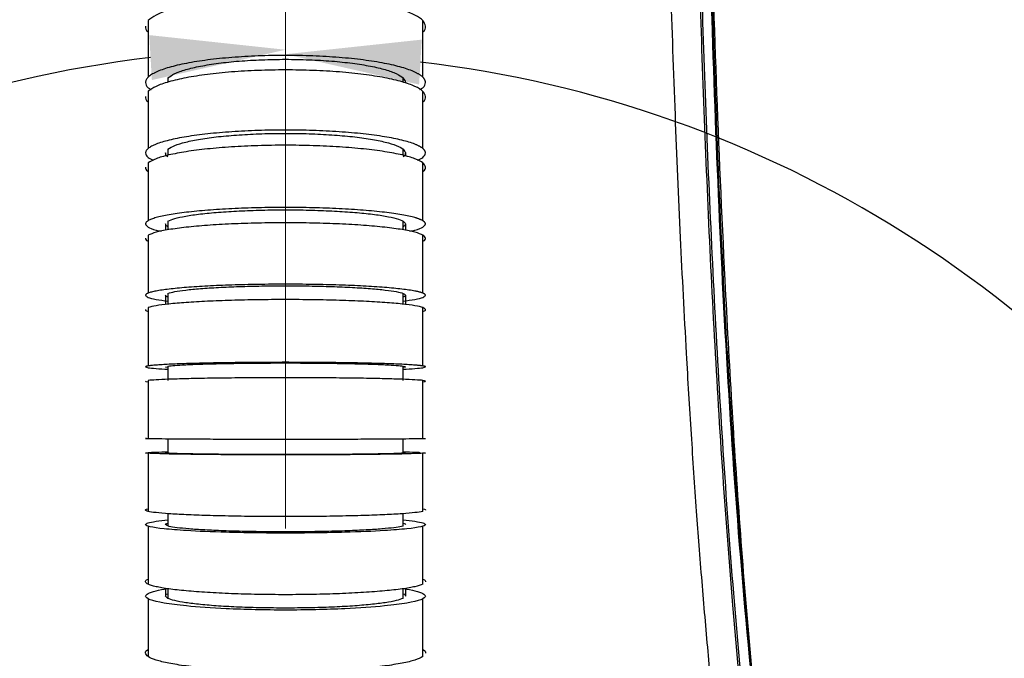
# Model space of a CAD drawing. Header units: millimetres. Extents: x 559 to 1365, y 424 to 1103.
# Tile 60 of 78: x 1160 to 1178, y 956 to 968. Entities that reach past the tile are written whole.
import ezdxf

# ---------------------------------------------------------------- set-up
doc = ezdxf.new("R2010")
doc.units = ezdxf.units.MM
for name, pattern in [('ACISOTGL', [3, 2, -1]), ('CENTERX2', [20.32, 12.7, -2.54, 2.54, -2.54]), ('HIDDEN', [1.905, 1.27, -0.635])]:
    doc.linetypes.add(name, pattern=pattern)
doc.layers.add('C1角度', color=7, linetype='Continuous')
doc.layers.add('虚线层', color=7, linetype='HIDDEN', lineweight=25)

msp = doc.modelspace()

# ---------------------------------------------------------------- linework, layer by layer
at = {"color": 7, "linetype": 'CENTERX2', "lineweight": 18}
msp.add_line((1164.7511, 1072.808), (1164.7511, 915.1091), dxfattribs=at)
at = {"color": 7, "linetype": 'Continuous', "lineweight": 25}
for p, q in [((1162.3134, 967.5337), (1162.3134, 966.5278)), ((1167.1887, 966.5278), (1167.1887, 967.5337)), ((1162.6638, 966.5145), (1162.6638, 966.4388)), ((1166.8384, 966.4388), (1166.8384, 966.5145)), ((1162.3134, 966.2762), (1162.3134, 965.2611)), ((1167.1887, 965.2611), (1167.1887, 966.2762)), ((1162.6638, 965.2498), (1162.6638, 965.1395)), ((1166.8384, 965.1395), (1166.8384, 965.2498)), ((1162.3134, 965.0059), (1162.3134, 963.978)), ((1167.1887, 963.978), (1167.1887, 965.0059)), ((1162.6638, 963.9699), (1162.6638, 963.8153)), ((1166.8384, 963.8153), (1166.8384, 963.9699)), ((1162.3134, 963.7213), (1162.3134, 962.6919)), ((1167.1887, 962.6919), (1167.1887, 963.7213)), ((1162.6638, 962.6864), (1162.6638, 962.4949)), ((1166.8384, 962.4949), (1166.8384, 962.6864)), ((1162.3134, 962.4341), (1162.3134, 961.3976)), ((1167.1887, 961.3976), (1167.1887, 962.4341)), ((1162.6638, 961.3952), (1162.6638, 961.1373)), ((1166.8384, 961.1373), (1166.8384, 961.3952)), ((1162.3134, 961.1391), (1162.3134, 960.1048)), ((1167.1887, 960.1048), (1167.1887, 961.1391)), ((1162.6638, 960.1051), (1162.6638, 959.8471)), ((1166.8384, 959.8471), (1166.8384, 960.1051)), ((1162.3134, 959.8462), (1162.3134, 958.8123)), ((1167.1887, 958.8123), (1167.1887, 959.8462)), ((1162.6638, 958.7731), (1162.6638, 958.5542)), ((1166.8384, 958.5542), (1166.8384, 958.7731)), ((1162.3134, 958.5502), (1162.3134, 957.5184)), ((1167.1887, 957.5184), (1167.1887, 958.5502)), ((1162.6638, 957.4394), (1162.6638, 957.2675)), ((1166.8384, 957.2675), (1166.8384, 957.4394)), ((1162.3134, 957.2609), (1162.3134, 956.2332)), ((1167.1887, 956.2332), (1167.1887, 957.2609))]:
    msp.add_line(p, q, dxfattribs=at)
at = {"color": 8, "linetype": 'Continuous', "lineweight": 25}
for p, q in [((1162.6226, 965.1813), (1162.6226, 965.1274)), ((1166.8795, 965.1813), (1166.8795, 965.1274)), ((1162.6226, 963.9208), (1162.6226, 963.8068)), ((1166.8795, 963.9208), (1166.8795, 963.8068))]:
    msp.add_line(p, q, dxfattribs=at)
at = {"color": 7, "linetype": 'Continuous', "lineweight": 18}
for radius, start, end in [(123.0653, 318, 222), (114.28, 316.394071, 223.605929), (30.3556, 317, 223)]:
    msp.add_arc((1164.7511, 946.3451), radius, start, end, dxfattribs=at)
at = {"color": 7, "linetype": 'Continuous', "lineweight": 25}
for points, knots in [([(1174.2729, 945.4283), (1174.2911, 945.7935), (1174.3274, 946.5257), (1174.2105, 947.6236), (1174.0344, 948.7129), (1173.7693, 950.1648), (1173.4898, 951.9896), (1173.1245, 954.9033), (1172.8022, 958.5461), (1172.4929, 963.826), (1172.2687, 970.0247), (1172.1513, 977.1393), (1172.1223, 983.7114), (1172.1202, 989.6778), (1172.1471, 995.0383), (1172.1774, 999.8354), (1172.1302, 1002.8657), (1172.1105, 1004.1301)], [0, 0, 0, 0, 0.0186261, 0.0373397, 0.0561586, 0.0749288, 0.1126187, 0.1503092, 0.2247024, 0.2991063, 0.420078, 0.5410675, 0.6620564, 0.7553142, 0.845408, 0.9355012, 1, 1, 1, 1]), ([(1173.5412, 945.5063), (1173.5607, 945.7979), (1173.5992, 946.3765), (1173.5215, 947.2383), (1173.3853, 948.1123), (1173.2248, 949.0079), (1173.0734, 949.8768), (1172.9064, 950.8872), (1172.7413, 951.9994), (1172.5731, 953.2903), (1172.4548, 954.322), (1172.3688, 955.1407), (1172.3104, 955.729), (1172.2539, 956.3304), (1172.1994, 956.9448), (1172.1469, 957.5722), (1172.0975, 958.1975), (1172.0326, 959.0698), (1171.9553, 960.2077), (1171.8583, 961.8274), (1171.7615, 963.7171), (1171.6689, 965.8958), (1171.589, 968.1998), (1171.524, 970.5454), (1171.4744, 972.8297), (1171.4369, 975.0461), (1171.4088, 977.2231), (1171.3885, 979.3944), (1171.3748, 981.567), (1171.3666, 983.7252), (1171.3631, 985.8511), (1171.3634, 987.7344), (1171.3653, 989.4448), (1171.3681, 991.0151), (1171.3719, 992.5741), (1171.3757, 994.092), (1171.38, 995.5858), (1171.3833, 997.0538), (1171.3841, 998.0218), (1171.3845, 998.4854)], [0, 0, 0, 0, 0.0164904, 0.0327165, 0.0487399, 0.0664969, 0.0841314, 0.0985891, 0.1243692, 0.1476663, 0.1721521, 0.1830464, 0.1941814, 0.2055574, 0.2171748, 0.2290339, 0.2411349, 0.2526175, 0.2784573, 0.3055755, 0.3442987, 0.3853679, 0.4287859, 0.4745552, 0.5179461, 0.5578839, 0.599799, 0.6409604, 0.6805695, 0.7225597, 0.7629004, 0.8006837, 0.8289699, 0.8595421, 0.8894078, 0.9170559, 0.9453052, 0.9738096, 1, 1, 1, 1]), ([(1171.8968, 998.4854), (1171.8893, 995.5364), (1171.8742, 989.6402), (1171.8757, 980.7984), (1171.9618, 973.2572), (1172.128, 967.017), (1172.337, 962.0783), (1172.6224, 957.7089), (1172.9879, 953.9142), (1173.3209, 951.4293), (1173.6099, 949.6882), (1173.7901, 948.672), (1173.9672, 947.635), (1174.0968, 946.5569), (1174.0537, 945.8233), (1174.0318, 945.4515)], [0, 0, 0, 0, 0.166461, 0.3328207, 0.4990832, 0.5921449, 0.6851739, 0.7780954, 0.8392717, 0.9003461, 0.9195772, 0.9389236, 0.9586025, 0.9790175, 1, 1, 1, 1]), ([(1171.9306, 998.4854), (1171.9236, 995.6319), (1171.9095, 989.8952), (1171.9083, 981.2507), (1171.9874, 973.7745), (1172.1456, 967.4928), (1172.3515, 962.4264), (1172.637, 957.9302), (1173.0076, 954.0126), (1173.3498, 951.4417), (1173.6489, 949.6412), (1173.8336, 948.6004), (1174.0089, 947.5588), (1174.1261, 946.5049), (1174.0829, 945.8007), (1174.0613, 945.4487)], [0, 0, 0, 0, 0.1610687, 0.3238139, 0.4879379, 0.5830742, 0.6784954, 0.7741323, 0.8373382, 0.900586, 0.9204713, 0.9403584, 0.9602459, 0.9801263, 1, 1, 1, 1]), ([(1174.2294, 945.4372), (1174.2294, 945.4372), (1174.2647, 945.8019), (1174.275, 946.5393), (1174.1674, 947.6381), (1173.8455, 949.5338), (1173.4197, 952.2414), (1173.0173, 955.7793), (1172.7161, 959.3288), (1172.5028, 962.8863), (1172.3548, 966.4467), (1172.2212, 970.9855), (1172.1203, 976.5028), (1172.0769, 982.9993), (1172.08, 990.3269), (1172.0926, 995.4889), (1172.0999, 998.4854)], [0, 0, 0, 0, 0.0000002, 0.0206774, 0.0414604, 0.0622429, 0.129173, 0.1961305, 0.2631413, 0.3301943, 0.3972494, 0.4642445, 0.5864548, 0.7086712, 0.8308872, 1, 1, 1, 1]), ([(1172.1123, 998.4856), (1172.1044, 995.0567), (1172.0885, 988.1988), (1172.1005, 978.7057), (1172.2193, 971.4553), (1172.3667, 966.4473), (1172.5143, 962.8871), (1172.7271, 959.3298), (1173.028, 955.7806), (1173.4293, 952.2431), (1173.8577, 949.535), (1174.1762, 947.6395), (1174.2953, 946.5389), (1174.2602, 945.8035), (1174.2428, 945.4367)], [0, 0, 0, 0, 0.1935175, 0.3870311, 0.535746, 0.602735, 0.6697842, 0.7368312, 0.8038358, 0.8707869, 0.9377105, 0.9585088, 0.9793073, 1, 1, 1, 1]), ([(1167.2367, 967.432), (1167.2276, 967.4659), (1167.2093, 967.5338), (1167.0619, 967.6316), (1166.8337, 967.7218), (1166.5238, 967.801), (1166.1465, 967.8661), (1165.7141, 967.9147), (1165.2427, 967.9447), (1164.7511, 967.9551), (1164.2594, 967.9447), (1163.788, 967.9147), (1163.3558, 967.8661), (1162.978, 967.801), (1162.6699, 967.7218), (1162.4353, 967.6319), (1162.3541, 967.5664), (1162.3137, 967.5337)], [0, 0, 0, 0, 0.0664989, 0.1329906, 0.1994851, 0.2659775, 0.3324467, 0.3991282, 0.4662066, 0.5334509, 0.6006953, 0.6677737, 0.7344552, 0.8009243, 0.8674168, 0.9339112, 1, 1, 1, 1]), ([(1162.2655, 967.432), (1162.2658, 967.3977), (1162.266, 967.3631), (1162.3134, 967.3305), (1162.3137, 967.3303)], [0, 0, 0, 0, 0.9937903, 1, 1, 1, 1]), ([(1167.1884, 967.3303), (1167.1887, 967.3305), (1167.2361, 967.3631), (1167.2364, 967.3977), (1167.2367, 967.432)], [0, 0, 0, 0, 0.0062097, 1, 1, 1, 1]), ([(1167.2367, 966.4336), (1167.2365, 966.4375), (1167.2362, 966.4455), (1167.234, 966.4573), (1167.2303, 966.4691), (1167.2251, 966.4809), (1167.2185, 966.4925), (1167.2103, 966.5042), (1167.2007, 966.5157), (1167.1897, 966.5273), (1167.1771, 966.5387), (1167.163, 966.5501), (1167.1475, 966.5615), (1167.1305, 966.5728), (1167.112, 966.584), (1167.092, 966.5952), (1167.0706, 966.6063), (1167.025, 966.6283), (1166.9468, 966.6603), (1166.8216, 966.7007), (1166.676, 966.7385), (1166.4571, 966.7849), (1166.1414, 966.8353), (1165.7084, 966.8798), (1165.2395, 966.9076), (1164.7511, 966.9166), (1164.2627, 966.9076), (1163.7937, 966.8798), (1163.3607, 966.8354), (1163.045, 966.785), (1162.8262, 966.7386), (1162.6807, 966.7008), (1162.5554, 966.6604), (1162.4685, 966.6248), (1162.4095, 966.5953), (1162.371, 966.5729), (1162.3384, 966.5502), (1162.3118, 966.5273), (1162.291, 966.5042), (1162.2763, 966.4808), (1162.2671, 966.4573), (1162.266, 966.4415), (1162.2655, 966.4336)], [0, 0, 0, 0, 0.0079024, 0.0157712, 0.0236113, 0.0314273, 0.0392241, 0.0470064, 0.0547791, 0.0625472, 0.0703156, 0.0780892, 0.0858729, 0.0936716, 0.1014901, 0.1093334, 0.1172061, 0.125113, 0.1565212, 0.1876325, 0.2187498, 0.2501777, 0.3126283, 0.3750912, 0.4374814, 0.5000051, 0.5625039, 0.6249181, 0.687415, 0.7498311, 0.7812411, 0.8123497, 0.8434663, 0.8748963, 0.8906728, 0.9063323, 0.9219129, 0.9374537, 0.9529938, 0.9685725, 0.9842285, 1, 1, 1, 1]), ([(1162.6641, 966.5145), (1162.6988, 966.5402), (1162.7686, 966.592), (1162.9692, 966.663), (1163.2333, 966.7256), (1163.5566, 966.777), (1163.9258, 966.8154), (1164.3292, 966.8392), (1164.7511, 966.847), (1165.1729, 966.8392), (1165.5763, 966.8154), (1165.9456, 966.777), (1166.2685, 966.7256), (1166.5342, 966.663), (1166.7295, 966.5916), (1166.8566, 966.5142), (1166.8719, 966.4606), (1166.8795, 966.4337)], [0, 0, 0, 0, 0.0658663, 0.132406, 0.198956, 0.2654729, 0.331969, 0.398839, 0.4663867, 0.5339343, 0.6008044, 0.6673004, 0.7338174, 0.8003673, 0.8669071, 0.9334413, 1, 1, 1, 1]), ([(1167.2367, 966.1838), (1167.2276, 966.2146), (1167.2093, 966.2762), (1167.0619, 966.3651), (1166.8337, 966.447), (1166.5238, 966.5189), (1166.1465, 966.578), (1165.7141, 966.6222), (1165.2427, 966.6494), (1164.7511, 966.6589), (1164.2594, 966.6494), (1163.788, 966.6222), (1163.3558, 966.578), (1162.978, 966.5189), (1162.6699, 966.447), (1162.4353, 966.3654), (1162.3541, 966.3059), (1162.3137, 966.2762)], [0, 0, 0, 0, 0.0664989, 0.1329906, 0.1994851, 0.2659775, 0.3324467, 0.3991282, 0.4662066, 0.5334509, 0.6006953, 0.6677737, 0.7344552, 0.8009243, 0.8674168, 0.9339112, 1, 1, 1, 1]), ([(1162.2655, 966.4338), (1162.2698, 966.4023), (1162.2758, 966.3592), (1162.3455, 966.3186), (1162.3641, 966.3078)], [0, 0, 0, 0, 0.733123, 1, 1, 1, 1]), ([(1167.138, 966.3078), (1167.1566, 966.3186), (1167.2264, 966.3592), (1167.2323, 966.4023), (1167.2367, 966.4338)], [0, 0, 0, 0, 0.266877, 1, 1, 1, 1]), ([(1162.2655, 966.1838), (1162.2658, 966.1527), (1162.2661, 966.1213), (1162.3134, 966.0917), (1162.3137, 966.0915)], [0, 0, 0, 0, 0.993694, 1, 1, 1, 1]), ([(1167.1884, 966.0915), (1167.1887, 966.0917), (1167.2361, 966.1213), (1167.2364, 966.1527), (1167.2367, 966.1838)], [0, 0, 0, 0, 0.006306, 1, 1, 1, 1]), ([(1167.2367, 965.1812), (1167.2365, 965.1846), (1167.2362, 965.1913), (1167.234, 965.2013), (1167.2303, 965.2113), (1167.2251, 965.2213), (1167.2185, 965.2312), (1167.2103, 965.2411), (1167.2007, 965.2509), (1167.1897, 965.2606), (1167.1771, 965.2704), (1167.163, 965.28), (1167.1475, 965.2897), (1167.1305, 965.2992), (1167.112, 965.3088), (1167.092, 965.3182), (1167.0706, 965.3277), (1167.025, 965.3463), (1166.9467, 965.3735), (1166.8215, 965.4078), (1166.676, 965.4398), (1166.4572, 965.4792), (1166.1415, 965.5219), (1165.7085, 965.5595), (1165.2394, 965.5831), (1164.7511, 965.5907), (1164.2627, 965.5831), (1163.7938, 965.5596), (1163.3608, 965.5218), (1163.045, 965.4791), (1162.8261, 965.4397), (1162.6806, 965.4077), (1162.5554, 965.3735), (1162.4684, 965.3433), (1162.4095, 965.3183), (1162.371, 965.2993), (1162.3384, 965.2801), (1162.3118, 965.2607), (1162.291, 965.2411), (1162.2763, 965.2213), (1162.2671, 965.2013), (1162.266, 965.1879), (1162.2655, 965.1812)], [0, 0, 0, 0, 0.0079019, 0.0157704, 0.0236102, 0.031426, 0.0392227, 0.0470049, 0.0547777, 0.0625459, 0.0703145, 0.0780882, 0.0858721, 0.093671, 0.1014897, 0.1093331, 0.117206, 0.1251129, 0.1565354, 0.1876495, 0.2187606, 0.250178, 0.3125835, 0.3750911, 0.4374945, 0.5000041, 0.5625184, 0.624918, 0.6873707, 0.7498314, 0.7812518, 0.8123666, 0.8434805, 0.8748962, 0.8906725, 0.9063316, 0.9219118, 0.9374522, 0.9529921, 0.9685709, 0.9842275, 1, 1, 1, 1]), ([(1162.6641, 965.2498), (1162.6988, 965.2716), (1162.7686, 965.3155), (1162.9692, 965.3757), (1163.2333, 965.4288), (1163.5566, 965.4724), (1163.9258, 965.5049), (1164.3292, 965.5251), (1164.7511, 965.5317), (1165.1729, 965.5251), (1165.5763, 965.5049), (1165.9456, 965.4724), (1166.2685, 965.4287), (1166.5342, 965.3757), (1166.7295, 965.3152), (1166.8566, 965.2496), (1166.8719, 965.2041), (1166.8795, 965.1813)], [0, 0, 0, 0, 0.06586621, 0.13240599, 0.19895593, 0.26547289, 0.33196896, 0.39883896, 0.46638665, 0.53393433, 0.60080433, 0.6673004, 0.73381736, 0.8003673, 0.86690708, 0.93344132, 1, 1, 1, 1]), ([(1167.2367, 964.93), (1167.2276, 964.9553), (1167.2093, 965.0059), (1167.0619, 965.0789), (1166.8337, 965.1462), (1166.5238, 965.2053), (1166.1465, 965.2539), (1165.7141, 965.2901), (1165.2427, 965.3125), (1164.7511, 965.3203), (1164.2594, 965.3125), (1163.788, 965.2901), (1163.3558, 965.2539), (1162.978, 965.2053), (1162.6699, 965.1462), (1162.4353, 965.0792), (1162.3541, 965.0303), (1162.3137, 965.0059)], [0, 0, 0, 0, 0.0664989, 0.1329906, 0.1994851, 0.2659775, 0.3324467, 0.3991282, 0.4662066, 0.5334509, 0.6006952, 0.6677737, 0.7344552, 0.8009243, 0.8674168, 0.9339112, 1, 1, 1, 1]), ([(1162.2655, 965.1815), (1162.2718, 965.1548), (1162.2823, 965.1107), (1162.37, 965.0691), (1162.4047, 965.0527)], [0, 0, 0, 0, 0.605403, 1, 1, 1, 1]), ([(1162.6642, 965.1129), (1162.6637, 965.1131), (1162.6228, 965.135), (1162.6227, 965.1583), (1162.6226, 965.1813)], [0, 0, 0, 0, 0.0099883, 1, 1, 1, 1]), ([(1166.8795, 965.1813), (1166.8794, 965.1583), (1166.8793, 965.135), (1166.8384, 965.1131), (1166.838, 965.1129)], [0, 0, 0, 0, 0.9900117, 1, 1, 1, 1]), ([(1167.0975, 965.0527), (1167.1321, 965.0691), (1167.2198, 965.1107), (1167.2303, 965.1548), (1167.2367, 965.1815)], [0, 0, 0, 0, 0.394597, 1, 1, 1, 1]), ([(1162.2655, 964.93), (1162.2658, 964.9044), (1162.2661, 964.8786), (1162.3134, 964.8543), (1162.3137, 964.8541)], [0, 0, 0, 0, 0.9934676, 1, 1, 1, 1]), ([(1167.1884, 964.8541), (1167.1887, 964.8543), (1167.2361, 964.8786), (1167.2364, 964.9044), (1167.2367, 964.93)], [0, 0, 0, 0, 0.0065324, 1, 1, 1, 1]), ([(1167.2367, 963.9207), (1167.2365, 963.9231), (1167.2362, 963.9279), (1167.234, 963.9351), (1167.2303, 963.9423), (1167.2251, 963.9495), (1167.2185, 963.9566), (1167.2103, 963.9636), (1167.2007, 963.9707), (1167.1897, 963.9777), (1167.1771, 963.9847), (1167.163, 963.9916), (1167.1475, 963.9985), (1167.1305, 964.0054), (1167.112, 964.0122), (1167.092, 964.019), (1167.0706, 964.0258), (1167.025, 964.0392), (1166.9467, 964.0587), (1166.8215, 964.0833), (1166.676, 964.1063), (1166.4572, 964.1345), (1166.1415, 964.1651), (1165.7085, 964.1922), (1165.2394, 964.2091), (1164.7511, 964.2146), (1164.2627, 964.2091), (1163.7938, 964.1922), (1163.3608, 964.1651), (1163.045, 964.1344), (1162.8261, 964.1062), (1162.6806, 964.0832), (1162.5554, 964.0587), (1162.4684, 964.037), (1162.4095, 964.0191), (1162.371, 964.0054), (1162.3384, 963.9916), (1162.3118, 963.9777), (1162.291, 963.9636), (1162.2763, 963.9494), (1162.2671, 963.9351), (1162.266, 963.9255), (1162.2655, 963.9207)], [0, 0, 0, 0, 0.0079019, 0.0157705, 0.0236103, 0.0314262, 0.0392228, 0.0470051, 0.0547779, 0.0625461, 0.0703146, 0.0780883, 0.0858722, 0.093671, 0.1014897, 0.1093331, 0.117206, 0.1251129, 0.1565356, 0.1876497, 0.2187607, 0.2501781, 0.3125827, 0.3750911, 0.4374937, 0.5000041, 0.5625194, 0.624918, 0.6873707, 0.7498314, 0.7812519, 0.8123667, 0.8434805, 0.8748962, 0.8906725, 0.9063315, 0.9219117, 0.937452, 0.9529919, 0.9685708, 0.9842274, 1, 1, 1, 1]), ([(1162.6642, 963.9699), (1162.6988, 963.9856), (1162.7686, 964.017), (1162.9692, 964.0602), (1163.2333, 964.0983), (1163.5566, 964.1296), (1163.9258, 964.153), (1164.3292, 964.1674), (1164.7511, 964.1722), (1165.1729, 964.1674), (1165.5763, 964.153), (1165.9456, 964.1296), (1166.2685, 964.0983), (1166.5342, 964.0603), (1166.7295, 964.0168), (1166.8566, 963.9698), (1166.8719, 963.9371), (1166.8795, 963.9208)], [0, 0, 0, 0, 0.0658621, 0.1324022, 0.1989524, 0.2654697, 0.331966, 0.3988363, 0.4663843, 0.5339323, 0.6008026, 0.6672989, 0.7338162, 0.8003664, 0.8669065, 0.933441, 1, 1, 1, 1]), ([(1162.2655, 963.9209), (1162.2756, 963.9019), (1162.2958, 963.8639), (1162.4011, 963.8195), (1162.5111, 963.7965), (1162.5417, 963.7901)], [0, 0, 0, 0, 0.4192999, 0.8385545, 1, 1, 1, 1]), ([(1167.2367, 963.6679), (1167.2276, 963.6857), (1167.2093, 963.7213), (1167.0619, 963.7727), (1166.8337, 963.82), (1166.5238, 963.8615), (1166.1465, 963.8957), (1165.7141, 963.9212), (1165.2427, 963.937), (1164.7511, 963.9425), (1164.2594, 963.937), (1163.788, 963.9212), (1163.3558, 963.8957), (1162.978, 963.8616), (1162.6699, 963.82), (1162.4353, 963.7728), (1162.3541, 963.7384), (1162.3137, 963.7213)], [0, 0, 0, 0, 0.0664989, 0.1329906, 0.1994851, 0.2659775, 0.3324467, 0.3991282, 0.4662066, 0.5334509, 0.6006952, 0.6677737, 0.7344552, 0.8009243, 0.8674168, 0.9339112, 1, 1, 1, 1]), ([(1162.6641, 963.8716), (1162.6637, 963.8718), (1162.6228, 963.8875), (1162.6227, 963.9042), (1162.6226, 963.9208)], [0, 0, 0, 0, 0.0099362, 1, 1, 1, 1]), ([(1166.8795, 963.9208), (1166.8794, 963.9042), (1166.8793, 963.8875), (1166.8384, 963.8718), (1166.838, 963.8716)], [0, 0, 0, 0, 0.9900638, 1, 1, 1, 1]), ([(1166.9605, 963.7901), (1166.9911, 963.7965), (1167.101, 963.8195), (1167.2064, 963.8639), (1167.2266, 963.9019), (1167.2367, 963.9209)], [0, 0, 0, 0, 0.1614455, 0.5807001, 1, 1, 1, 1]), ([(1162.2655, 963.6679), (1162.2658, 963.6499), (1162.2661, 963.6318), (1162.3134, 963.6146), (1162.3137, 963.6145)], [0, 0, 0, 0, 0.9936161, 1, 1, 1, 1]), ([(1167.1884, 963.6145), (1167.1887, 963.6146), (1167.2361, 963.6318), (1167.2364, 963.6499), (1167.2367, 963.6679)], [0, 0, 0, 0, 0.0063839, 1, 1, 1, 1]), ([(1167.2367, 962.6534), (1167.2365, 962.6551), (1167.2362, 962.6583), (1167.234, 962.6631), (1167.2303, 962.6679), (1167.2251, 962.6727), (1167.2185, 962.6775), (1167.2103, 962.6822), (1167.2007, 962.687), (1167.1897, 962.6917), (1167.1771, 962.6963), (1167.163, 962.701), (1167.1475, 962.7056), (1167.1305, 962.7102), (1167.112, 962.7148), (1167.092, 962.7194), (1167.0706, 962.7239), (1167.025, 962.7329), (1166.9467, 962.746), (1166.8215, 962.7625), (1166.676, 962.7779), (1166.4572, 962.7968), (1166.1415, 962.8173), (1165.7085, 962.8355), (1165.2394, 962.8468), (1164.7511, 962.8505), (1164.2627, 962.8468), (1163.7938, 962.8355), (1163.3608, 962.8173), (1163.045, 962.7967), (1162.8261, 962.7778), (1162.6806, 962.7624), (1162.5554, 962.746), (1162.4684, 962.7314), (1162.4095, 962.7194), (1162.371, 962.7103), (1162.3384, 962.701), (1162.3118, 962.6917), (1162.291, 962.6822), (1162.2763, 962.6727), (1162.2671, 962.6631), (1162.266, 962.6567), (1162.2655, 962.6534)], [0, 0, 0, 0, 0.007902, 0.0157706, 0.0236104, 0.0314263, 0.039223, 0.0470052, 0.054778, 0.0625462, 0.0703147, 0.0780884, 0.0858722, 0.0936711, 0.1014898, 0.1093332, 0.117206, 0.1251129, 0.1565357, 0.1876499, 0.2187608, 0.2501781, 0.3125821, 0.3750911, 0.437493, 0.500004, 0.5625202, 0.624918, 0.6873707, 0.7498314, 0.7812519, 0.8123668, 0.8434806, 0.8748962, 0.8906725, 0.9063315, 0.9219116, 0.9374519, 0.9529918, 0.9685706, 0.9842273, 1, 1, 1, 1]), ([(1162.6641, 962.6864), (1162.6988, 962.6969), (1162.7686, 962.718), (1162.9692, 962.747), (1163.2333, 962.7725), (1163.5566, 962.7935), (1163.9258, 962.8092), (1164.3292, 962.8188), (1164.7511, 962.822), (1165.1729, 962.8188), (1165.5763, 962.8092), (1165.9456, 962.7935), (1166.2685, 962.7725), (1166.5342, 962.747), (1166.7295, 962.7179), (1166.8566, 962.6863), (1166.8719, 962.6644), (1166.8795, 962.6535)], [0, 0, 0, 0, 0.0658662, 0.132406, 0.1989559, 0.2654729, 0.331969, 0.398839, 0.4663867, 0.5339343, 0.6008043, 0.6673004, 0.7338174, 0.8003673, 0.8669071, 0.9334413, 1, 1, 1, 1]), ([(1162.2655, 962.6536), (1162.275, 962.6409), (1162.2939, 962.6154), (1162.4321, 962.5793), (1162.5887, 962.5581), (1162.6638, 962.5479)], [0, 0, 0, 0, 0.3425103, 0.6849836, 1, 1, 1, 1]), ([(1167.2367, 962.3996), (1167.2276, 962.4111), (1167.2093, 962.4341), (1167.0619, 962.4673), (1166.8337, 962.498), (1166.5238, 962.5248), (1166.1465, 962.5469), (1165.7141, 962.5634), (1165.2427, 962.5736), (1164.7511, 962.5772), (1164.2594, 962.5736), (1163.788, 962.5634), (1163.3558, 962.5469), (1162.978, 962.5248), (1162.6699, 962.498), (1162.4353, 962.4675), (1162.3541, 962.4452), (1162.3137, 962.4341)], [0, 0, 0, 0, 0.0664989, 0.1329906, 0.1994851, 0.2659775, 0.3324467, 0.3991282, 0.4662066, 0.5334509, 0.6006953, 0.6677737, 0.7344552, 0.8009243, 0.8674168, 0.9339112, 1, 1, 1, 1]), ([(1162.6642, 962.6206), (1162.6637, 962.6207), (1162.6228, 962.6312), (1162.6227, 962.6424), (1162.6226, 962.6535)], [0, 0, 0, 0, 0.00997014, 1, 1, 1, 1]), ([(1166.8795, 962.6535), (1166.8794, 962.6424), (1166.8793, 962.6312), (1166.8384, 962.6207), (1166.838, 962.6206)], [0, 0, 0, 0, 0.9900299, 1, 1, 1, 1]), ([(1166.8384, 962.5479), (1166.9134, 962.5581), (1167.0701, 962.5793), (1167.2082, 962.6154), (1167.2272, 962.6409), (1167.2367, 962.6536)], [0, 0, 0, 0, 0.3150164, 0.6574897, 1, 1, 1, 1]), ([(1162.2655, 962.3996), (1162.2658, 962.3879), (1162.2661, 962.3762), (1162.3134, 962.3651), (1162.3137, 962.365)], [0, 0, 0, 0, 0.9934998, 1, 1, 1, 1]), ([(1167.1884, 962.365), (1167.1887, 962.3651), (1167.2361, 962.3762), (1167.2364, 962.3879), (1167.2367, 962.3996)], [0, 0, 0, 0, 0.0065002, 1, 1, 1, 1]), ([(1167.2367, 961.3818), (1167.2365, 961.3824), (1167.2362, 961.3838), (1167.234, 961.3857), (1167.2303, 961.3877), (1167.2251, 961.3896), (1167.2185, 961.3916), (1167.2103, 961.3935), (1167.2007, 961.3955), (1167.1897, 961.3974), (1167.1771, 961.3993), (1167.163, 961.4012), (1167.1475, 961.4031), (1167.1305, 961.405), (1167.112, 961.4069), (1167.092, 961.4087), (1167.0706, 961.4106), (1167.025, 961.4142), (1166.9468, 961.4196), (1166.8216, 961.4262), (1166.676, 961.4325), (1166.4571, 961.4402), (1166.1414, 961.4486), (1165.7084, 961.4561), (1165.2395, 961.4607), (1164.7511, 961.4622), (1164.2627, 961.4607), (1163.7937, 961.4561), (1163.3607, 961.4487), (1163.045, 961.4403), (1162.8262, 961.4326), (1162.6807, 961.4263), (1162.5554, 961.4196), (1162.4685, 961.4137), (1162.4095, 961.4087), (1162.371, 961.405), (1162.3384, 961.4012), (1162.3118, 961.3974), (1162.291, 961.3935), (1162.2763, 961.3896), (1162.2671, 961.3857), (1162.266, 961.3831), (1162.2655, 961.3818)], [0, 0, 0, 0, 0.0079026, 0.0157716, 0.0236118, 0.0314279, 0.0392247, 0.047007, 0.0547797, 0.0625478, 0.0703161, 0.0780896, 0.0858732, 0.0936718, 0.1014902, 0.1093334, 0.1172061, 0.125113, 0.1565209, 0.1876322, 0.2187496, 0.2501777, 0.3126283, 0.3750912, 0.4374779, 0.5000051, 0.5625066, 0.6249181, 0.6874175, 0.7498311, 0.7812407, 0.812349, 0.8434658, 0.8748962, 0.8906727, 0.9063321, 0.9219126, 0.9374532, 0.9529933, 0.968572, 0.9842282, 1, 1, 1, 1]), ([(1162.6642, 961.3952), (1162.6988, 961.3995), (1162.7686, 961.4081), (1162.9692, 961.4199), (1163.2333, 961.4304), (1163.5566, 961.4389), (1163.9258, 961.4453), (1164.3292, 961.4493), (1164.7511, 961.4506), (1165.1729, 961.4493), (1165.5763, 961.4453), (1165.9456, 961.4389), (1166.2685, 961.4304), (1166.5342, 961.4199), (1166.7295, 961.4081), (1166.8566, 961.3952), (1166.8719, 961.3863), (1166.8795, 961.3818)], [0, 0, 0, 0, 0.065861, 0.1324011, 0.1989514, 0.2654688, 0.3319652, 0.3988356, 0.4663836, 0.5339317, 0.6008021, 0.6672985, 0.7338159, 0.8003662, 0.8669063, 0.9334409, 1, 1, 1, 1]), ([(1162.2655, 961.382), (1162.275, 961.3768), (1162.2939, 961.3663), (1162.4321, 961.3516), (1162.5887, 961.343), (1162.6638, 961.3388)], [0, 0, 0, 0, 0.3425102, 0.6849835, 1, 1, 1, 1]), ([(1162.6641, 961.3684), (1162.6637, 961.3684), (1162.6228, 961.3727), (1162.6227, 961.3773), (1162.6226, 961.3818)], [0, 0, 0, 0, 0.0099363, 1, 1, 1, 1]), ([(1166.8795, 961.3818), (1166.8794, 961.3773), (1166.8793, 961.3727), (1166.8384, 961.3684), (1166.838, 961.3684)], [0, 0, 0, 0, 0.9900637, 1, 1, 1, 1]), ([(1166.8384, 961.3388), (1166.9134, 961.343), (1167.0701, 961.3516), (1167.2082, 961.3663), (1167.2272, 961.3768), (1167.2367, 961.382)], [0, 0, 0, 0, 0.3150165, 0.6574898, 1, 1, 1, 1]), ([(1162.2655, 961.1273), (1162.2658, 961.1233), (1162.2661, 961.1193), (1162.3134, 961.1155), (1162.3137, 961.1154)], [0, 0, 0, 0, 0.9936376, 1, 1, 1, 1]), ([(1167.2367, 961.1273), (1167.2276, 961.1312), (1167.2093, 961.1391), (1167.0619, 961.1505), (1166.8337, 961.161), (1166.5238, 961.1702), (1166.1465, 961.1778), (1165.7141, 961.1835), (1165.2427, 961.187), (1164.7511, 961.1882), (1164.2594, 961.187), (1163.788, 961.1835), (1163.3558, 961.1778), (1162.978, 961.1702), (1162.6699, 961.161), (1162.4353, 961.1506), (1162.3541, 961.1429), (1162.3137, 961.1391)], [0, 0, 0, 0, 0.0664989, 0.1329906, 0.1994851, 0.2659775, 0.3324467, 0.3991282, 0.4662066, 0.5334509, 0.6006952, 0.6677737, 0.7344552, 0.8009243, 0.8674168, 0.9339112, 1, 1, 1, 1]), ([(1167.1884, 961.1154), (1167.1887, 961.1155), (1167.2361, 961.1193), (1167.2364, 961.1233), (1167.2367, 961.1273)], [0, 0, 0, 0, 0.0063624, 1, 1, 1, 1]), ([(1162.2655, 960.1081), (1162.2658, 960.1092), (1162.2661, 960.1104), (1162.3135, 960.1114), (1162.3138, 960.1114)], [0, 0, 0, 0, 0.993301, 1, 1, 1, 1]), ([(1167.1885, 960.1048), (1167.148, 960.1038), (1167.0668, 960.1016), (1166.8322, 960.0987), (1166.5242, 960.0962), (1166.1464, 960.0941), (1165.7141, 960.0925), (1165.2427, 960.0915), (1164.7511, 960.0912), (1164.2594, 960.0915), (1163.7881, 960.0925), (1163.3557, 960.0941), (1162.9783, 960.0962), (1162.6684, 960.0987), (1162.4403, 960.1017), (1162.2928, 960.1048), (1162.2746, 960.107), (1162.2655, 960.1081)], [0, 0, 0, 0, 0.0660888, 0.1325832, 0.1990757, 0.2655448, 0.3322263, 0.3993047, 0.4665491, 0.5337934, 0.6008718, 0.6675533, 0.7340225, 0.8005149, 0.8670094, 0.9335011, 1, 1, 1, 1]), ([(1167.1884, 960.1114), (1167.1887, 960.1114), (1167.2361, 960.1104), (1167.2364, 960.1092), (1167.2367, 960.1081)], [0, 0, 0, 0, 0.006699, 1, 1, 1, 1]), ([(1162.2655, 959.8533), (1162.275, 959.8557), (1162.2939, 959.8604), (1162.4321, 959.8671), (1162.5887, 959.871), (1162.6638, 959.8729)], [0, 0, 0, 0, 0.3425102, 0.6849835, 1, 1, 1, 1]), ([(1166.8384, 959.8729), (1166.9163, 959.871), (1167.0484, 959.8678), (1167.1123, 959.8643), (1167.1385, 959.8628)], [0, 0, 0, 0, 0.590065, 1, 1, 1, 1]), ([(1167.1884, 959.8604), (1167.1887, 959.8604), (1167.2361, 959.8581), (1167.2364, 959.8557), (1167.2367, 959.8533)], [0, 0, 0, 0, 0.0064805, 1, 1, 1, 1]), ([(1167.2367, 959.8533), (1167.238, 959.847), (1167.0618, 959.8375), (1166.485, 959.8266), (1165.7687, 959.8193), (1164.7511, 959.8159), (1163.7334, 959.8193), (1163.0172, 959.8266), (1162.4403, 959.8375), (1162.2642, 959.847), (1162.2655, 959.8533)], [0, 0, 0, 0, 0.1671433, 0.250715, 0.3616672, 0.5, 0.6383328, 0.749285, 0.8328567, 1, 1, 1, 1]), ([(1162.6226, 959.8532), (1162.6227, 959.8552), (1162.6228, 959.8573), (1162.6637, 959.8592), (1162.6641, 959.8593)], [0, 0, 0, 0, 0.99006366, 1, 1, 1, 1]), ([(1166.838, 959.8471), (1166.8033, 959.8451), (1166.7336, 959.8412), (1166.533, 959.8359), (1166.2688, 959.8311), (1165.9455, 959.8273), (1165.5763, 959.8244), (1165.1729, 959.8226), (1164.7511, 959.822), (1164.3292, 959.8226), (1163.9258, 959.8244), (1163.5565, 959.8273), (1163.2336, 959.8311), (1162.9679, 959.8359), (1162.7726, 959.8413), (1162.6456, 959.8471), (1162.6303, 959.8511), (1162.6226, 959.8532)], [0, 0, 0, 0, 0.0658662, 0.132406, 0.198956, 0.2654729, 0.331969, 0.398839, 0.4663867, 0.5339343, 0.6008044, 0.6673004, 0.7338174, 0.8003673, 0.8669071, 0.9334413, 1, 1, 1, 1]), ([(1166.838, 959.8593), (1166.8384, 959.8592), (1166.8793, 959.8573), (1166.8794, 959.8552), (1166.8795, 959.8532)], [0, 0, 0, 0, 0.00993634, 1, 1, 1, 1]), ([(1162.2655, 958.8345), (1162.2658, 958.842), (1162.2661, 958.8495), (1162.3134, 958.8567), (1162.3138, 958.8567)], [0, 0, 0, 0, 0.9934191, 1, 1, 1, 1]), ([(1167.1885, 958.8123), (1167.148, 958.8051), (1167.0668, 958.7908), (1166.8322, 958.7712), (1166.5242, 958.7539), (1166.1464, 958.7397), (1165.7141, 958.729), (1165.2427, 958.7225), (1164.7511, 958.7202), (1164.2594, 958.7225), (1163.7881, 958.729), (1163.3557, 958.7397), (1162.9783, 958.7539), (1162.6684, 958.7712), (1162.4403, 958.7909), (1162.2928, 958.8123), (1162.2746, 958.8271), (1162.2655, 958.8345)], [0, 0, 0, 0, 0.0660888, 0.1325832, 0.1990757, 0.2655448, 0.3322263, 0.3993047, 0.4665491, 0.5337934, 0.6008718, 0.6675533, 0.7340225, 0.8005149, 0.8670094, 0.9335011, 1, 1, 1, 1]), ([(1167.1884, 958.8567), (1167.1887, 958.8567), (1167.2361, 958.8495), (1167.2364, 958.842), (1167.2367, 958.8345)], [0, 0, 0, 0, 0.0065809, 1, 1, 1, 1]), ([(1162.2655, 958.58), (1162.275, 958.5899), (1162.2939, 958.6097), (1162.4321, 958.6378), (1162.5887, 958.6543), (1162.6638, 958.6622)], [0, 0, 0, 0, 0.3425103, 0.6849835, 1, 1, 1, 1]), ([(1166.8384, 958.6622), (1166.9134, 958.6543), (1167.0701, 958.6378), (1167.2082, 958.6097), (1167.2272, 958.5899), (1167.2367, 958.58)], [0, 0, 0, 0, 0.3150165, 0.6574897, 1, 1, 1, 1]), ([(1167.2367, 958.58), (1167.238, 958.5534), (1167.0618, 958.5137), (1166.485, 958.4677), (1165.7687, 958.4368), (1164.7511, 958.4228), (1163.7334, 958.4368), (1163.0172, 958.4677), (1162.4403, 958.5137), (1162.2642, 958.5534), (1162.2655, 958.58)], [0, 0, 0, 0, 0.1671433, 0.250715, 0.3616672, 0.5, 0.6383328, 0.749285, 0.8328567, 1, 1, 1, 1]), ([(1162.6226, 958.5798), (1162.6227, 958.5884), (1162.6228, 958.5971), (1162.6638, 958.6053), (1162.6642, 958.6054)], [0, 0, 0, 0, 0.98973246, 1, 1, 1, 1]), ([(1166.838, 958.5542), (1166.8033, 958.546), (1166.7336, 958.5296), (1166.533, 958.5071), (1166.2688, 958.4873), (1165.9455, 958.471), (1165.5763, 958.4588), (1165.1729, 958.4513), (1164.7511, 958.4488), (1164.3292, 958.4513), (1163.9258, 958.4588), (1163.5565, 958.471), (1163.2336, 958.4873), (1162.9679, 958.5071), (1162.7726, 958.5298), (1162.6456, 958.5543), (1162.6303, 958.5713), (1162.6226, 958.5798)], [0, 0, 0, 0, 0.0658662, 0.132406, 0.198956, 0.2654729, 0.331969, 0.398839, 0.4663867, 0.5339343, 0.6008043, 0.6673004, 0.7338174, 0.8003673, 0.8669071, 0.9334413, 1, 1, 1, 1]), ([(1166.838, 958.6054), (1166.8384, 958.6053), (1166.8793, 958.5971), (1166.8794, 958.5884), (1166.8795, 958.5798)], [0, 0, 0, 0, 0.0102675, 1, 1, 1, 1]), ([(1162.2655, 957.5633), (1162.2658, 957.5785), (1162.2661, 957.5937), (1162.3135, 957.6081), (1162.3138, 957.6082)], [0, 0, 0, 0, 0.9932797, 1, 1, 1, 1]), ([(1167.1884, 957.6082), (1167.1887, 957.6081), (1167.2361, 957.5937), (1167.2364, 957.5785), (1167.2367, 957.5633)], [0, 0, 0, 0, 0.0067203, 1, 1, 1, 1]), ([(1167.1885, 957.5184), (1167.148, 957.504), (1167.0668, 957.4751), (1166.8322, 957.4354), (1166.5242, 957.4005), (1166.1464, 957.3718), (1165.7141, 957.3503), (1165.2427, 957.3371), (1164.7511, 957.3325), (1164.2594, 957.3371), (1163.7881, 957.3503), (1163.3557, 957.3718), (1162.9783, 957.4005), (1162.6684, 957.4354), (1162.4403, 957.4752), (1162.2928, 957.5184), (1162.2746, 957.5483), (1162.2655, 957.5633)], [0, 0, 0, 0, 0.06608877, 0.13258323, 0.19907566, 0.26554482, 0.33222632, 0.39930475, 0.46654907, 0.53379339, 0.60087182, 0.66755332, 0.73402248, 0.80051491, 0.86700937, 0.9335011, 1, 1, 1, 1]), ([(1162.2655, 957.3096), (1162.275, 957.3258), (1162.294, 957.3581), (1162.429, 957.4032), (1162.581, 957.4294), (1162.6515, 957.4415)], [0, 0, 0, 0, 0.348931, 0.6978244, 1, 1, 1, 1]), ([(1166.8506, 957.4415), (1166.9212, 957.4294), (1167.0731, 957.4032), (1167.2081, 957.3581), (1167.2271, 957.3258), (1167.2367, 957.3096)], [0, 0, 0, 0, 0.3021756, 0.651069, 1, 1, 1, 1]), ([(1167.2367, 957.3096), (1167.238, 957.2661), (1167.0618, 957.2012), (1166.485, 957.1261), (1165.7687, 957.0758), (1164.7511, 957.0529), (1163.7334, 957.0758), (1163.0172, 957.1261), (1162.4403, 957.2012), (1162.2642, 957.2661), (1162.2655, 957.3096)], [0, 0, 0, 0, 0.1671433, 0.250715, 0.3616672, 0.5, 0.6383328, 0.749285, 0.8328567, 1, 1, 1, 1]), ([(1162.6226, 957.3094), (1162.6227, 957.3235), (1162.6228, 957.3377), (1162.6637, 957.3511), (1162.6641, 957.3512)], [0, 0, 0, 0, 0.9900639, 1, 1, 1, 1]), ([(1166.838, 957.2676), (1166.8033, 957.2542), (1166.7336, 957.2274), (1166.533, 957.1907), (1166.2688, 957.1582), (1165.9455, 957.1316), (1165.5763, 957.1117), (1165.1729, 957.0994), (1164.7511, 957.0954), (1164.3292, 957.0994), (1163.9258, 957.1117), (1163.5565, 957.1316), (1163.2336, 957.1582), (1162.9679, 957.1906), (1162.7726, 957.2276), (1162.6456, 957.2677), (1162.6303, 957.2955), (1162.6226, 957.3094)], [0, 0, 0, 0, 0.0658662, 0.132406, 0.198956, 0.2654729, 0.331969, 0.398839, 0.4663867, 0.5339343, 0.6008044, 0.6673004, 0.7338174, 0.8003673, 0.8669071, 0.9334413, 1, 1, 1, 1]), ([(1166.838, 957.3512), (1166.8384, 957.3511), (1166.8793, 957.3377), (1166.8794, 957.3235), (1166.8795, 957.3094)], [0, 0, 0, 0, 0.0099361, 1, 1, 1, 1]), ([(1162.2655, 956.2969), (1162.2658, 956.3184), (1162.2661, 956.34), (1162.3134, 956.3604), (1162.3138, 956.3606)], [0, 0, 0, 0, 0.9933977, 1, 1, 1, 1]), ([(1167.1885, 956.2332), (1167.148, 956.2127), (1167.0668, 956.1717), (1166.8322, 956.1154), (1166.5242, 956.0658), (1166.1464, 956.0251), (1165.7141, 955.9947), (1165.2427, 955.9759), (1164.7511, 955.9693), (1164.2594, 955.9759), (1163.7881, 955.9947), (1163.3557, 956.0251), (1162.9783, 956.0659), (1162.6684, 956.1154), (1162.4403, 956.1719), (1162.2928, 956.2332), (1162.2746, 956.2756), (1162.2655, 956.2969)], [0, 0, 0, 0, 0.0660888, 0.1325832, 0.1990757, 0.2655448, 0.3322263, 0.3993047, 0.4665491, 0.5337934, 0.6008718, 0.6675533, 0.7340225, 0.8005149, 0.8670094, 0.9335011, 1, 1, 1, 1]), ([(1167.1884, 956.3606), (1167.1887, 956.3604), (1167.2361, 956.34), (1167.2364, 956.3184), (1167.2367, 956.2969)], [0, 0, 0, 0, 0.0066023, 1, 1, 1, 1])]:
    msp.add_open_spline(points, degree=3, knots=knots, dxfattribs=at)
at = {"color": 8, "linetype": 'Continuous', "lineweight": 25}
for points, knots in [([(1162.6226, 962.6535), (1162.6226, 962.6061), (1162.6226, 962.5514), (1162.6226, 962.4967), (1162.6226, 962.4894)], [0, 0, 0, 0, 0.86698327, 1, 1, 1, 1]), ([(1166.8795, 962.6535), (1166.8795, 962.6061), (1166.8795, 962.5514), (1166.8795, 962.4967), (1166.8795, 962.4894)], [0, 0, 0, 0, 0.8669833, 1, 1, 1, 1]), ([(1162.6226, 957.4465), (1162.6226, 957.438), (1162.6226, 957.3923), (1162.6226, 957.3466), (1162.6226, 957.3094)], [0, 0, 0, 0, 0.1860886, 1, 1, 1, 1]), ([(1166.8795, 957.4465), (1166.8795, 957.438), (1166.8795, 957.3923), (1166.8795, 957.3466), (1166.8795, 957.3094)], [0, 0, 0, 0, 0.1860886, 1, 1, 1, 1])]:
    msp.add_open_spline(points, degree=3, knots=knots, dxfattribs=at)
at = {"layer": 'C1角度', "color": 7}
for radius, start, end in [(20.6695, 96.65653, 147.74181), (20.5901, 32.29139, 83.31775)]:
    msp.add_arc((1164.7511, 946.3451), radius, start, end, dxfattribs=at)
for points in [[(1162.3783, 966.476), (1162.3319, 967.2746), (1164.7511, 967.0146)], [(1167.1703, 967.1946), (1167.1237, 966.396), (1164.7511, 966.9352)]]:
    msp.add_solid(points, dxfattribs=at)
at = {"layer": '虚线层', "color": 7, "linetype": 'ACISOTGL'}
for centre, radius in [((1164.7511, 1007.0564), 53.5688), ((1164.7511, 946.3451), 60.7112)]:
    msp.add_circle(centre, radius, dxfattribs=at)
at = {"layer": '虚线层', "color": 7}
msp.add_circle((1164.7511, 946.3451), 28.9689, dxfattribs=at)

doc.saveas('drawing.dxf')
